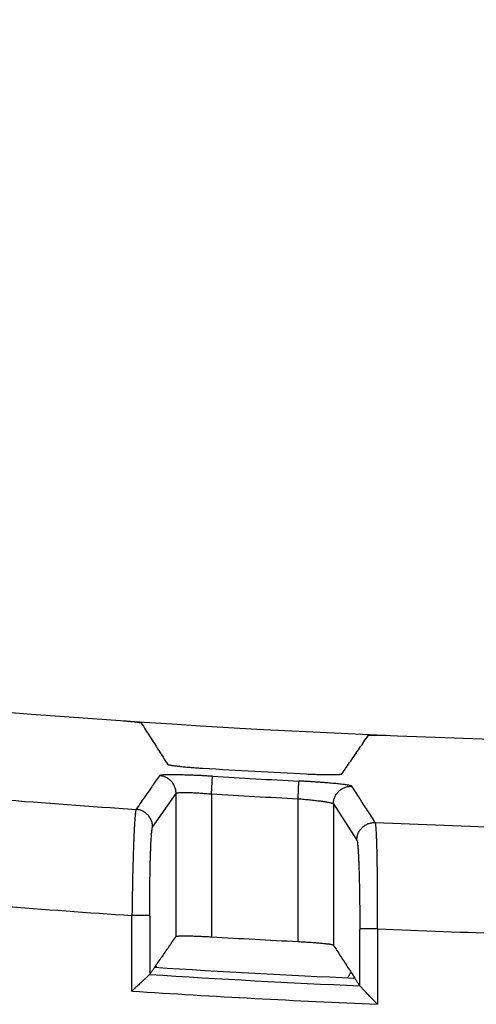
# Model space of a CAD drawing. Header units: inches. Extents: x 0 to 34, y 0 to 22.
# Tile 49 of 75: x 17.011 to 17.269, y 13.529 to 14.085. Entities that reach past the tile are written whole.
import ezdxf

# ---------------------------------------------------------------- set-up
doc = ezdxf.new("R2010")
doc.units = ezdxf.units.IN
doc.header["$LTSCALE"] = 1.87
doc.header["$MEASUREMENT"] = 0
doc.layers.get('0').update_dxf_attribs({"linetype": 'CONTINUOUS'})
doc.layers.add('DIMENSIONS', color=7, linetype='CONTINUOUS')
doc.styles.get("Standard").update_dxf_attribs({"font": 'txt', "width": 0.8})
doc.dimstyles.new('DIMSTYLE_1', dxfattribs={"dimtxt": 0.125, "dimasz": 0.18, "dimexe": 0.18, "dimexo": 0.0625, "dimgap": 0.09, "dimtad": 0, "dimtih": 1, "dimtoh": 1, "dimdec": 3, "dimzin": 4, "dimdsep": 46, "dimtxsty": 'STANDARD', "dimblk": '_FILLED', "dimblk1": '_FILLED', "dimblk2": '_FILLED', "dimcen": 0.09, "dimadec": 0, "dimazin": 0, "dimtp": 0.01, "dimtm": 0.01, "dimtfac": 1, "dimtdec": 3, "dimtofl": 0, "dimtmove": 0, "dimatfit": 3, "dimldrblk": '_FILLED', "dimfxl": 1, "dimtolj": 1, "dimtzin": 4, "dimarcsym": 0})

# ---------------------------------------------------------------- blocks, each defined once
blk = doc.blocks.new('_FILLED')
at = {"color": 0, "linetype": 'BYBLOCK'}
blk.add_solid([(0, 0), (-1, 0.1736), (-1, -0.1736)], dxfattribs=at)
blk = doc.blocks.new('*D5')
at = {"layer": 'DIMENSIONS', "color": 2, "linetype": 'CONTINUOUS'}
for p, q in [((15.4881, 13.68455), (15.4881, 14.64042)), ((18.8081, 13.71858), (18.8081, 14.64042)), ((15.4881, 14.51542), (16.4231, 14.51542)), ((18.8081, 14.51542), (17.8731, 14.51542))]:
    blk.add_line(p, q, dxfattribs=at)
at = {"layer": 'DIMENSIONS', "color": 2, "linetype": 'CONTINUOUS', "xscale": 0.18, "yscale": 0.18, "zscale": 0.18, "rotation": 180}
blk.add_blockref('_FILLED', (15.4881, 14.51542), dxfattribs=at)
at = {"layer": 'DIMENSIONS', "color": 2, "linetype": 'CONTINUOUS', "xscale": 0.18, "yscale": 0.18, "zscale": 0.18}
blk.add_blockref('_FILLED', (18.8081, 14.51542), dxfattribs=at)
at = {"layer": 'DIMENSIONS', "color": 2, "linetype": 'CONTINUOUS', "width": 0.8}
for s, p in [('[', (17.1106, 14.45292)), (']', (17.7106, 14.45292)), ('3.320', (16.4856, 14.45292)), ('84.33', (17.2106, 14.45292))]:
    blk.add_text(s, height=0.125, dxfattribs=at).set_placement(p)

msp = doc.modelspace()

# ---------------------------------------------------------------- linework, layer by layer
at = {"color": 7, "linetype": 'CONTINUOUS'}
for p, q in [((17.11925, 13.64756), (17.11984, 13.65753)), ((17.16813, 13.64487), (17.16864, 13.65484)), ((17.08604, 13.62888), (17.09926, 13.6479)), ((17.09926, 13.5671), (17.09926, 13.6479)), ((17.11925, 13.64756), (17.11925, 13.56691)), ((17.16813, 13.56426), (17.16813, 13.64487)), ((17.18812, 13.6419), (17.18812, 13.56228)), ((17.18812, 13.6419), (17.20134, 13.62145)), ((17.07439, 13.5363), (17.07439, 13.57895)), ((17.08439, 13.57895), (17.07439, 13.57895)), ((17.21299, 13.5714), (17.203, 13.5714)), ((17.21299, 13.5714), (17.21299, 13.52881))]:
    msp.add_line(p, q, dxfattribs=at)
for radius, start, end in [(5.76796, 259.86523, 280.13477), (5.79181, 266.548412, 267.127848), (5.79603, 266.604336, 267.087437), (5.80602, 266.604343, 267.087437), (5.81739, 265.42505, 266.191161), (5.81739, 267.523391, 268.287963), (5.87731, 265.48018, 266.207401), (5.87731, 267.56059, 268.286375), (5.88653, 266.650839, 267.127306), (5.90988, 266.325357, 267.477119), (5.90566, 266.350073, 267.448007), (5.91986, 266.234701, 267.578135)]:
    msp.add_arc((17.46315, 19.44339), radius, start, end, dxfattribs=at)
for points, knots in [([(17.06959, 13.68886), (17.06991, 13.68884), (17.07055, 13.6888), (17.07149, 13.68873), (17.07242, 13.68865), (17.07333, 13.68857), (17.0742, 13.68849), (17.07502, 13.68841), (17.0758, 13.68833), (17.07652, 13.68825), (17.07717, 13.68817), (17.07776, 13.68809), (17.07827, 13.68802), (17.0787, 13.68794), (17.07905, 13.68787), (17.07931, 13.68781), (17.07948, 13.68775), (17.07957, 13.68771), (17.07959, 13.68768)], [0, 0, 0, 0, 0.095127, 0.189645, 0.282245, 0.37247, 0.459322, 0.541833, 0.619591, 0.691571, 0.757235, 0.816064, 0.867313, 0.910752, 0.945899, 0.972455, 0.99041, 1, 1, 1, 1]), ([(17.07959, 13.68768), (17.08123, 13.68509), (17.08454, 13.67991), (17.0895, 13.67213), (17.09281, 13.66694), (17.09446, 13.66434)], [0, 0, 0, 0, 0.332775, 0.666108, 1, 1, 1, 1]), ([(17.19292, 13.6589), (17.19458, 13.66131), (17.19789, 13.66613), (17.20285, 13.67335), (17.20615, 13.67817), (17.2078, 13.68057)], [0, 0, 0, 0, 0.333894, 0.667227, 1, 1, 1, 1]), ([(17.2078, 13.68057), (17.20782, 13.6806), (17.20791, 13.68063), (17.20808, 13.68067), (17.20834, 13.6807), (17.20869, 13.68073), (17.20912, 13.68076), (17.20963, 13.68078), (17.21021, 13.68079), (17.21087, 13.6808), (17.21159, 13.6808), (17.21236, 13.68079), (17.21319, 13.68078), (17.21406, 13.68077), (17.21496, 13.68074), (17.21589, 13.68072), (17.21684, 13.68068), (17.21747, 13.68066), (17.21779, 13.68064)], [0, 0, 0, 0, 0.009186, 0.02678, 0.05303, 0.087924, 0.131153, 0.182233, 0.240933, 0.306506, 0.378445, 0.456219, 0.538816, 0.625837, 0.716322, 0.809274, 0.904242, 1, 1, 1, 1]), ([(17.09446, 13.66434), (17.09449, 13.66429), (17.09464, 13.66421), (17.09491, 13.66412), (17.09533, 13.66401), (17.09589, 13.66389), (17.09658, 13.66376), (17.09741, 13.66364), (17.09835, 13.6635), (17.09942, 13.66337), (17.10059, 13.66323), (17.10186, 13.66309), (17.10323, 13.66295), (17.10468, 13.66281), (17.1062, 13.66268), (17.10778, 13.66255), (17.1094, 13.66242), (17.11106, 13.6623), (17.11275, 13.66219), (17.11388, 13.66212), (17.11445, 13.66208)], [0, 0, 0, 0, 0.008175, 0.022845, 0.044336, 0.072657, 0.107587, 0.148983, 0.196471, 0.249803, 0.308533, 0.372255, 0.440537, 0.512791, 0.588623, 0.667309, 0.748467, 0.831305, 0.915401, 1, 1, 1, 1]), ([(17.08991, 13.65787), (17.08845, 13.65575), (17.08552, 13.65153), (17.08112, 13.64519), (17.07818, 13.64096), (17.07671, 13.63884)], [0, 0, 0, 0, 0.332826, 0.666159, 1, 1, 1, 1]), ([(17.11984, 13.65753), (17.11913, 13.65758), (17.1177, 13.65766), (17.11555, 13.65777), (17.1134, 13.65788), (17.11128, 13.65798), (17.10919, 13.65807), (17.10715, 13.65815), (17.10519, 13.65822), (17.10331, 13.65828), (17.10154, 13.65832), (17.09986, 13.65835), (17.0983, 13.65837), (17.09685, 13.65838), (17.09552, 13.65837), (17.09431, 13.65836), (17.09324, 13.65832), (17.0923, 13.65828), (17.09152, 13.65822), (17.09089, 13.65816), (17.09042, 13.65808), (17.09011, 13.658), (17.08995, 13.65792), (17.08991, 13.65787)], [0, 0, 0, 0, 0.071379, 0.14329, 0.215136, 0.28631, 0.356217, 0.424271, 0.4899, 0.552556, 0.611843, 0.667617, 0.719736, 0.768076, 0.812516, 0.852866, 0.888812, 0.920041, 0.9463, 0.9674, 0.98326, 0.993979, 1, 1, 1, 1]), ([(17.09926, 13.6479), (17.09926, 13.64823), (17.09923, 13.6489), (17.09908, 13.64989), (17.09883, 13.65087), (17.09848, 13.65181), (17.09804, 13.65271), (17.09751, 13.65356), (17.0969, 13.65436), (17.09621, 13.65509), (17.09546, 13.65575), (17.09464, 13.65634), (17.09376, 13.65683), (17.09285, 13.65724), (17.09189, 13.65755), (17.09091, 13.65777), (17.09025, 13.65784), (17.08991, 13.65787)], [0, 0, 0, 0, 0.066596, 0.133233, 0.199884, 0.266535, 0.333192, 0.399867, 0.466556, 0.533252, 0.59995, 0.666642, 0.733321, 0.799999, 0.866681, 0.933355, 1, 1, 1, 1]), ([(17.17293, 13.65885), (17.1735, 13.65882), (17.17464, 13.65877), (17.17632, 13.6587), (17.17799, 13.65863), (17.17961, 13.65858), (17.18119, 13.65854), (17.18271, 13.6585), (17.18416, 13.65848), (17.18552, 13.65847), (17.18679, 13.65847), (17.18797, 13.65847), (17.18903, 13.65849), (17.18997, 13.65852), (17.1908, 13.65856), (17.19149, 13.65861), (17.19205, 13.65866), (17.19247, 13.65872), (17.19275, 13.65879), (17.19289, 13.65885), (17.19292, 13.6589)], [0, 0, 0, 0, 0.085206, 0.169782, 0.25301, 0.33446, 0.413346, 0.489298, 0.5616, 0.629871, 0.693536, 0.752167, 0.805366, 0.852693, 0.893898, 0.928605, 0.95667, 0.977864, 0.992202, 1, 1, 1, 1]), ([(17.19857, 13.65188), (17.19853, 13.65194), (17.19836, 13.65204), (17.19801, 13.65217), (17.19749, 13.6523), (17.19681, 13.65245), (17.19595, 13.65259), (17.19494, 13.65275), (17.19377, 13.65291), (17.19246, 13.65306), (17.191, 13.65323), (17.1894, 13.65339), (17.18768, 13.65355), (17.18585, 13.65371), (17.18393, 13.65387), (17.18192, 13.65402), (17.17983, 13.65417), (17.17767, 13.65432), (17.17546, 13.65446), (17.1732, 13.6546), (17.17092, 13.65473), (17.1694, 13.65481), (17.16864, 13.65484)], [0, 0, 0, 0, 0.006928, 0.019072, 0.0368, 0.060155, 0.088998, 0.123042, 0.162113, 0.206128, 0.254956, 0.308305, 0.365754, 0.426811, 0.490964, 0.557875, 0.627402, 0.699329, 0.773155, 0.848283, 0.924104, 1, 1, 1, 1]), ([(17.18812, 13.64192), (17.18812, 13.64225), (17.18816, 13.64292), (17.18831, 13.64392), (17.18857, 13.64489), (17.18892, 13.64584), (17.18936, 13.64675), (17.1899, 13.6476), (17.19052, 13.6484), (17.19121, 13.64913), (17.19197, 13.64979), (17.1928, 13.65037), (17.19368, 13.65086), (17.19461, 13.65127), (17.19557, 13.65157), (17.19656, 13.65178), (17.19756, 13.65189), (17.19823, 13.65189), (17.19857, 13.65188)], [0, 0, 0, 0, 0.061926, 0.124443, 0.187004, 0.249574, 0.312132, 0.374668, 0.437187, 0.499698, 0.562216, 0.624758, 0.687324, 0.749888, 0.812428, 0.87496, 0.93749, 1, 1, 1, 1]), ([(17.21177, 13.63143), (17.2103, 13.6337), (17.20737, 13.63825), (17.20297, 13.64507), (17.20003, 13.64961), (17.19857, 13.65188)], [0, 0, 0, 0, 0.333803, 0.667135, 1, 1, 1, 1]), ([(17.09926, 13.6479), (17.09929, 13.64795), (17.09941, 13.64805), (17.09967, 13.64813), (17.10006, 13.64822), (17.10056, 13.64829), (17.10119, 13.64834), (17.10193, 13.64838), (17.10279, 13.6484), (17.10375, 13.64841), (17.10482, 13.64841), (17.10597, 13.64839), (17.10722, 13.64835), (17.10854, 13.6483), (17.10993, 13.64823), (17.11139, 13.64815), (17.11289, 13.64806), (17.11445, 13.64795), (17.11603, 13.64783), (17.11764, 13.64771), (17.11871, 13.64761), (17.11925, 13.64756)], [0, 0, 0, 0, 0.00836, 0.021881, 0.041299, 0.066729, 0.098086, 0.135198, 0.177867, 0.225862, 0.278889, 0.336597, 0.398612, 0.464554, 0.534031, 0.606644, 0.681971, 0.759513, 0.838734, 0.91908, 1, 1, 1, 1]), ([(17.16813, 13.64487), (17.1687, 13.64483), (17.16983, 13.64474), (17.17152, 13.64459), (17.17318, 13.64444), (17.1748, 13.64428), (17.17638, 13.64412), (17.1779, 13.64395), (17.17935, 13.64377), (17.18072, 13.64359), (17.18199, 13.64341), (17.18317, 13.64323), (17.18423, 13.64306), (17.18518, 13.64288), (17.186, 13.64271), (17.18669, 13.64254), (17.18725, 13.64238), (17.18768, 13.64222), (17.18796, 13.64208), (17.18809, 13.64196), (17.18812, 13.6419)], [0, 0, 0, 0, 0.084018, 0.167529, 0.249928, 0.330606, 0.408963, 0.484422, 0.556433, 0.62447, 0.688038, 0.746677, 0.799964, 0.847525, 0.889034, 0.924223, 0.95289, 0.974939, 0.990445, 1, 1, 1, 1]), ([(17.07671, 13.63884), (17.07666, 13.63875), (17.07657, 13.63846), (17.07646, 13.63791), (17.07635, 13.63712), (17.07624, 13.6361), (17.07612, 13.63485), (17.076, 13.63338), (17.07589, 13.63169), (17.07577, 13.62979), (17.07566, 13.62768), (17.07554, 13.62538), (17.07543, 13.6229), (17.07533, 13.62024), (17.07522, 13.61741), (17.07512, 13.61442), (17.07502, 13.6113), (17.07493, 13.60804), (17.07484, 13.60467), (17.07476, 13.60119), (17.07468, 13.59762), (17.07461, 13.59398), (17.07455, 13.59027), (17.07449, 13.58652), (17.07444, 13.58274), (17.07441, 13.58022), (17.07439, 13.57895)], [0, 0, 0, 0, 0.005524, 0.014891, 0.028139, 0.045244, 0.066156, 0.090806, 0.119097, 0.150914, 0.186125, 0.224579, 0.266118, 0.310585, 0.357815, 0.407632, 0.459845, 0.514246, 0.570614, 0.628717, 0.688305, 0.749124, 0.810937, 0.873514, 0.936619, 1, 1, 1, 1]), ([(17.08604, 13.62887), (17.08604, 13.62921), (17.08601, 13.62988), (17.08586, 13.63087), (17.08561, 13.63184), (17.08526, 13.63278), (17.08482, 13.63368), (17.0843, 13.63453), (17.08369, 13.63533), (17.083, 13.63606), (17.08225, 13.63672), (17.08143, 13.63731), (17.08056, 13.6378), (17.07964, 13.63821), (17.07869, 13.63852), (17.07771, 13.63874), (17.07704, 13.63882), (17.07671, 13.63884)], [0, 0, 0, 0, 0.066868, 0.133288, 0.199861, 0.266512, 0.333188, 0.399863, 0.466536, 0.533219, 0.599913, 0.666603, 0.733283, 0.799973, 0.866677, 0.933367, 1, 1, 1, 1]), ([(17.08439, 13.57864), (17.08439, 13.57978), (17.08439, 13.58201), (17.0844, 13.58534), (17.08442, 13.58859), (17.08444, 13.59181), (17.08448, 13.59499), (17.08452, 13.5981), (17.08457, 13.60112), (17.08462, 13.60404), (17.08468, 13.60685), (17.08475, 13.60954), (17.08482, 13.61209), (17.0849, 13.6145), (17.08499, 13.61674), (17.08508, 13.61882), (17.08517, 13.62073), (17.08527, 13.62245), (17.08537, 13.62398), (17.08547, 13.62532), (17.08558, 13.62645), (17.08569, 13.62736), (17.0858, 13.62807), (17.0859, 13.62855), (17.08598, 13.6288), (17.08604, 13.62888)], [0, 0, 0, 0, 0.068085, 0.133189, 0.197996, 0.262156, 0.325346, 0.387231, 0.447436, 0.505626, 0.561571, 0.615059, 0.665863, 0.713751, 0.758506, 0.799925, 0.837838, 0.872139, 0.902707, 0.929378, 0.952, 0.970426, 0.984552, 0.994364, 1, 1, 1, 1]), ([(17.20134, 13.62145), (17.20134, 13.62179), (17.20138, 13.62246), (17.20153, 13.62345), (17.20179, 13.62443), (17.20214, 13.62538), (17.20258, 13.62628), (17.20311, 13.62714), (17.20373, 13.62794), (17.20442, 13.62867), (17.20519, 13.62933), (17.20601, 13.62991), (17.20689, 13.6304), (17.20781, 13.63081), (17.20877, 13.63111), (17.20976, 13.63132), (17.21076, 13.63143), (17.21143, 13.63144), (17.21177, 13.63143)], [0, 0, 0, 0, 0.062445, 0.124917, 0.18743, 0.249968, 0.312518, 0.375067, 0.437599, 0.500099, 0.562566, 0.625042, 0.687553, 0.750071, 0.81257, 0.875054, 0.937529, 1, 1, 1, 1]), ([(17.21299, 13.5714), (17.213, 13.57267), (17.21302, 13.57519), (17.21303, 13.57897), (17.21304, 13.58271), (17.21304, 13.58641), (17.21304, 13.59006), (17.21303, 13.59362), (17.21301, 13.5971), (17.21298, 13.60048), (17.21295, 13.60374), (17.21291, 13.60687), (17.21286, 13.60986), (17.21281, 13.61269), (17.21275, 13.61536), (17.21269, 13.61786), (17.21262, 13.62017), (17.21254, 13.62228), (17.21246, 13.6242), (17.21237, 13.6259), (17.21229, 13.62738), (17.21219, 13.62864), (17.2121, 13.62967), (17.212, 13.63047), (17.2119, 13.63103), (17.21182, 13.63133), (17.21177, 13.63143)], [0, 0, 0, 0, 0.063094, 0.126028, 0.18847, 0.250166, 0.310868, 0.370331, 0.428314, 0.484587, 0.538924, 0.591109, 0.640935, 0.688204, 0.732727, 0.774328, 0.812841, 0.848113, 0.880002, 0.908381, 0.933137, 0.954177, 0.971421, 0.984814, 0.994326, 1, 1, 1, 1]), ([(17.20134, 13.62145), (17.2014, 13.62136), (17.20148, 13.62109), (17.20159, 13.62059), (17.2017, 13.61987), (17.20181, 13.61894), (17.20191, 13.6178), (17.20202, 13.61647), (17.20212, 13.61494), (17.20222, 13.61322), (17.20231, 13.61131), (17.2024, 13.60923), (17.20248, 13.60699), (17.20256, 13.6046), (17.20263, 13.60206), (17.2027, 13.59938), (17.20276, 13.59658), (17.20282, 13.59368), (17.20287, 13.59069), (17.20291, 13.58761), (17.20294, 13.58446), (17.20297, 13.58124), (17.20298, 13.57796), (17.203, 13.57458), (17.203, 13.57229), (17.203, 13.57112)], [0, 0, 0, 0, 0.006184, 0.016448, 0.030901, 0.049496, 0.072132, 0.098709, 0.129179, 0.163481, 0.201421, 0.24275, 0.287271, 0.334826, 0.385261, 0.438431, 0.494108, 0.551871, 0.611301, 0.672281, 0.734813, 0.798798, 0.864034, 0.930268, 1, 1, 1, 1]), ([(17.08439, 13.57864), (17.08439, 13.57498), (17.08439, 13.56765), (17.08439, 13.55666), (17.08439, 13.54934), (17.08439, 13.54568)], [0, 0, 0, 0, 0.333333, 0.666667, 1, 1, 1, 1]), ([(17.09926, 13.56711), (17.09929, 13.56715), (17.09944, 13.56721), (17.09972, 13.56727), (17.10014, 13.56733), (17.1007, 13.56737), (17.10139, 13.56741), (17.10221, 13.56744), (17.10316, 13.56745), (17.10422, 13.56746), (17.10539, 13.56745), (17.10666, 13.56743), (17.10803, 13.5674), (17.10947, 13.56736), (17.11099, 13.56731), (17.11257, 13.56725), (17.1142, 13.56718), (17.11586, 13.5671), (17.11755, 13.56701), (17.11868, 13.56695), (17.11925, 13.56691)], [0, 0, 0, 0, 0.00772, 0.021992, 0.043126, 0.071131, 0.105782, 0.146935, 0.194215, 0.247377, 0.305985, 0.369639, 0.437918, 0.510245, 0.58624, 0.665183, 0.746708, 0.830025, 0.914727, 1, 1, 1, 1]), ([(17.203, 13.53925), (17.203, 13.54279), (17.203, 13.54988), (17.203, 13.5605), (17.203, 13.56758), (17.203, 13.57112)], [0, 0, 0, 0, 0.333333, 0.666667, 1, 1, 1, 1]), ([(17.08719, 13.54971), (17.08854, 13.55165), (17.09122, 13.55551), (17.09525, 13.56131), (17.09793, 13.56517), (17.09926, 13.5671)], [0, 0, 0, 0, 0.33378, 0.667113, 1, 1, 1, 1]), ([(17.16813, 13.56426), (17.1687, 13.56423), (17.16983, 13.56417), (17.17152, 13.56408), (17.17318, 13.56397), (17.17481, 13.56387), (17.17639, 13.56376), (17.1779, 13.56364), (17.17935, 13.56353), (17.18072, 13.56341), (17.18199, 13.56329), (17.18317, 13.56317), (17.18423, 13.56305), (17.18518, 13.56293), (17.186, 13.56281), (17.18669, 13.5627), (17.18725, 13.56259), (17.18767, 13.56249), (17.18795, 13.5624), (17.18809, 13.56232), (17.18812, 13.56228)], [0, 0, 0, 0, 0.084703, 0.168846, 0.251734, 0.332928, 0.411637, 0.48748, 0.559735, 0.628011, 0.691725, 0.750442, 0.80376, 0.851234, 0.892614, 0.927523, 0.95582, 0.977278, 0.99191, 1, 1, 1, 1]), ([(17.18812, 13.56228), (17.18946, 13.5602), (17.19214, 13.55605), (17.19616, 13.54982), (17.19885, 13.54567), (17.20019, 13.54359)], [0, 0, 0, 0, 0.332889, 0.666223, 1, 1, 1, 1]), ([(17.08438, 13.54567), (17.08436, 13.54565), (17.0843, 13.54559), (17.08417, 13.54547), (17.08399, 13.54529), (17.08372, 13.54505), (17.08339, 13.54473), (17.08298, 13.54435), (17.08248, 13.54388), (17.0819, 13.54334), (17.08123, 13.54271), (17.08046, 13.54199), (17.07961, 13.54119), (17.07868, 13.54032), (17.07768, 13.53939), (17.07663, 13.5384), (17.07552, 13.53736), (17.07477, 13.53666), (17.07439, 13.5363)], [0, 0, 0, 0, 0.006818, 0.019001, 0.037909, 0.063923, 0.097234, 0.13835, 0.187847, 0.246085, 0.313178, 0.389666, 0.475228, 0.568702, 0.66877, 0.774943, 0.8859, 1, 1, 1, 1]), ([(17.08719, 13.54971), (17.08687, 13.54925), (17.08624, 13.54835), (17.08531, 13.547), (17.08469, 13.54611), (17.08439, 13.54568)], [0, 0, 0, 0, 0.340227, 0.674119, 1, 1, 1, 1]), ([(17.19599, 13.54379), (17.19632, 13.54422), (17.19695, 13.5451), (17.1976, 13.54619), (17.19794, 13.54683), (17.19801, 13.54698)], [0, 0, 0, 0, 0.427924, 0.865654, 1, 1, 1, 1]), ([(17.20019, 13.54359), (17.20051, 13.5431), (17.20114, 13.54212), (17.20207, 13.54068), (17.2027, 13.53973), (17.203, 13.53925)], [0, 0, 0, 0, 0.340227, 0.674076, 1, 1, 1, 1]), ([(17.21299, 13.52881), (17.2126, 13.52922), (17.21183, 13.53002), (17.2107, 13.53121), (17.20962, 13.53233), (17.2086, 13.53339), (17.20766, 13.53438), (17.20681, 13.53527), (17.20605, 13.53606), (17.20539, 13.53675), (17.20482, 13.53734), (17.20434, 13.53785), (17.20394, 13.53826), (17.20363, 13.53859), (17.20338, 13.53885), (17.2032, 13.53904), (17.20308, 13.53916), (17.20302, 13.53923), (17.203, 13.53925)], [0, 0, 0, 0, 0.117306, 0.231082, 0.33956, 0.441438, 0.536041, 0.621885, 0.697822, 0.763885, 0.820617, 0.868387, 0.907796, 0.939631, 0.96432, 0.982125, 0.993559, 1, 1, 1, 1])]:
    msp.add_open_spline(points, degree=3, knots=knots, dxfattribs=at)
msp.add_open_spline([(17.08791, 13.55076), (17.08801, 13.55038), (17.08812, 13.55001), (17.08825, 13.54965)], degree=3, dxfattribs=at)

# ---------------------------------------------------------------- dimensions: what is measured, and where the dimension line sits
at = {"layer": 'DIMENSIONS', "color": 2, "linetype": 'CONTINUOUS'}
dim = msp.add_linear_dim(base=(15.4881, 14.51542), p1=(18.8081, 13.71858), p2=(15.4881, 13.68455), angle=180, dimstyle='DIMSTYLE_1', dxfattribs=at)
dim.commit()
dim.dimension.update_dxf_attribs({"geometry": '*D5', "text_midpoint": (17.1481, 14.51542), "dimtype": 160})

doc.saveas('drawing.dxf')
